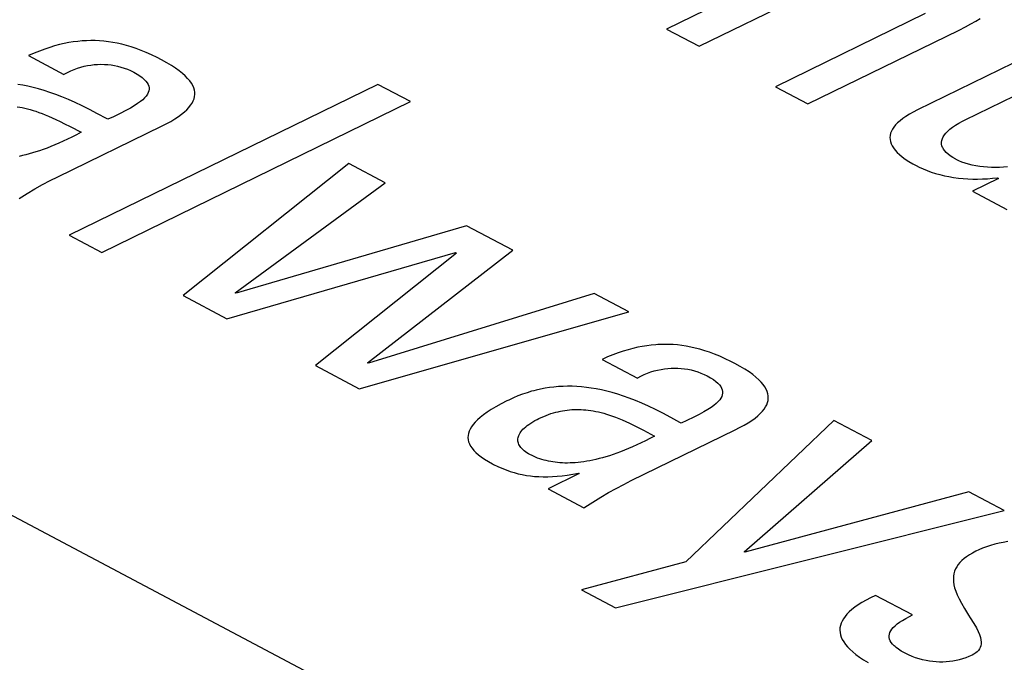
# Model space of a CAD drawing. Header units: millimetres. Extents: x -844 to -217, y -125 to 557.
# Tile 143 of 178: x -356.86 to -352.99, y 486.66 to 489.18. Entities that reach past the tile are written whole.
import ezdxf

# ---------------------------------------------------------------- set-up
doc = ezdxf.new("R2010")
doc.units = ezdxf.units.MM
doc.header["$LTSCALE"] = 23.1
doc.layers.add('R912005577_AM_0', color=7, linetype='CONTINUOUS')

msp = doc.modelspace()

# ---------------------------------------------------------------- linework, layer by layer
at = {"layer": 'R912005577_AM_0', "color": 7}
for p, q in [((-341.3705, 479.0253), (-387.5234, 503.4579)), ((-353.6433, 489.4763), (-354.3151, 489.1483)), ((-354.1871, 489.0805), (-353.685, 489.3257)), ((-353.2997, 489.2089), (-353.8876, 488.9219)), ((-353.1658, 489.1441), (-353.1411, 489.1567)), ((-353.1411, 489.1567), (-353.1193, 489.1685)), ((-353.1193, 489.1685), (-353.1002, 489.1797)), ((-353.1002, 489.1797), (-353.0834, 489.1903)), ((-354.3151, 489.1483), (-354.1871, 489.0805)), ((-353.7596, 488.8542), (-353.1658, 489.1441)), ((-352.6821, 489.1469), (-353.3288, 488.8311)), ((-356.7179, 489.0822), (-356.7372, 489.0764)), ((-356.699, 489.0872), (-356.7179, 489.0822)), ((-356.6805, 489.0914), (-356.699, 489.0872)), ((-356.6624, 489.0949), (-356.6805, 489.0914)), ((-356.6446, 489.0978), (-356.6624, 489.0949)), ((-356.627, 489.1), (-356.6446, 489.0978)), ((-356.6097, 489.1016), (-356.627, 489.1)), ((-356.6011, 489.1022), (-356.6097, 489.1016)), ((-356.5925, 489.1026), (-356.6011, 489.1022)), ((-356.5754, 489.103), (-356.5925, 489.1026)), ((-356.5583, 489.1028), (-356.5754, 489.103)), ((-356.5413, 489.1019), (-356.5583, 489.1028)), ((-356.5242, 489.1005), (-356.5413, 489.1019)), ((-356.507, 489.0985), (-356.5242, 489.1005)), ((-356.4896, 489.0958), (-356.507, 489.0985)), ((-356.4721, 489.0925), (-356.4896, 489.0958)), ((-356.4542, 489.0885), (-356.4721, 489.0925)), ((-356.4359, 489.0837), (-356.4542, 489.0885)), ((-356.4173, 489.0781), (-356.4359, 489.0837)), ((-353.1419, 488.7921), (-352.5541, 489.0791)), ((-356.7988, 489.0536), (-356.8206, 489.044)), ((-356.8206, 489.044), (-356.6817, 488.9705)), ((-356.7776, 489.0621), (-356.7988, 489.0536)), ((-356.7571, 489.0697), (-356.7776, 489.0621)), ((-356.7372, 489.0764), (-356.7571, 489.0697)), ((-356.3981, 489.0717), (-356.4173, 489.0781)), ((-356.3785, 489.0644), (-356.3981, 489.0717)), ((-356.3581, 489.0561), (-356.3785, 489.0644)), ((-356.3371, 489.0467), (-356.3581, 489.0561)), ((-356.3153, 489.0361), (-356.3371, 489.0467)), ((-356.6153, 488.9986), (-356.6021, 489.0021)), ((-356.6021, 489.0021), (-356.5888, 489.0048)), ((-356.5888, 489.0048), (-356.5756, 489.007)), ((-356.5756, 489.007), (-356.5623, 489.0086)), ((-356.5623, 489.0086), (-356.5491, 489.0095)), ((-356.5491, 489.0095), (-356.5359, 489.0099)), ((-356.5359, 489.0099), (-356.5228, 489.0096)), ((-356.5228, 489.0096), (-356.5096, 489.0088)), ((-356.5096, 489.0088), (-356.4965, 489.0073)), ((-356.4965, 489.0073), (-356.4835, 489.0053)), ((-356.4835, 489.0053), (-356.4706, 489.0026)), ((-356.4706, 489.0026), (-356.4577, 488.9993)), ((-356.2984, 489.0274), (-356.3153, 489.0361)), ((-356.2779, 489.0161), (-356.2984, 489.0274)), ((-356.2595, 489.0052), (-356.2779, 489.0161)), ((-356.2432, 488.9945), (-356.2595, 489.0052)), ((-356.6817, 488.9705), (-356.68, 488.9714)), ((-356.68, 488.9714), (-356.6674, 488.9782)), ((-356.6674, 488.9782), (-356.6546, 488.9844)), ((-356.6546, 488.9844), (-356.6416, 488.9898)), ((-356.6416, 488.9898), (-356.6285, 488.9946)), ((-356.6285, 488.9946), (-356.6153, 488.9986)), ((-356.4577, 488.9993), (-356.4449, 488.9953)), ((-356.4449, 488.9953), (-356.4322, 488.9906)), ((-356.4322, 488.9906), (-356.4196, 488.9852)), ((-356.4196, 488.9852), (-356.4072, 488.979)), ((-356.4072, 488.979), (-356.3942, 488.9717)), ((-356.3942, 488.9717), (-356.3831, 488.9646)), ((-356.3831, 488.9646), (-356.3737, 488.9577)), ((-356.2287, 488.9842), (-356.2432, 488.9945)), ((-356.216, 488.9741), (-356.2287, 488.9842)), ((-356.205, 488.9642), (-356.216, 488.9741)), ((-356.1956, 488.9546), (-356.205, 488.9642)), ((-356.8429, 488.9279), (-356.8626, 488.9313)), ((-356.8228, 488.9239), (-356.8429, 488.9279)), ((-355.4483, 488.9311), (-356.6609, 488.339)), ((-356.3737, 488.9577), (-356.3658, 488.9509)), ((-356.3658, 488.9509), (-356.3594, 488.9442)), ((-356.3594, 488.9442), (-356.3544, 488.9376)), ((-356.3544, 488.9376), (-356.3508, 488.9311)), ((-356.3508, 488.9311), (-356.3483, 488.9246)), ((-356.3483, 488.9246), (-356.347, 488.9182)), ((-356.1876, 488.9451), (-356.1956, 488.9546)), ((-356.1811, 488.9359), (-356.1876, 488.9451)), ((-356.1759, 488.9268), (-356.1811, 488.9359)), ((-356.1719, 488.9178), (-356.1759, 488.9268)), ((-355.3204, 488.8634), (-355.4483, 488.9311)), ((-356.8021, 488.9191), (-356.8228, 488.9239)), ((-356.7809, 488.9135), (-356.8021, 488.9191)), ((-356.7591, 488.907), (-356.7809, 488.9135)), ((-356.7366, 488.8997), (-356.7591, 488.907)), ((-356.7133, 488.8914), (-356.7366, 488.8997)), ((-356.6892, 488.8821), (-356.7133, 488.8914)), ((-356.3537, 488.8921), (-356.3584, 488.8853)), ((-356.3503, 488.8988), (-356.3537, 488.8921)), ((-356.348, 488.9053), (-356.3503, 488.8988)), ((-356.347, 488.9118), (-356.348, 488.9053)), ((-356.347, 488.9182), (-356.347, 488.9118)), ((-356.1693, 488.909), (-356.1719, 488.9178)), ((-356.1678, 488.9003), (-356.1693, 488.909)), ((-356.1685, 488.8831), (-356.1676, 488.8916)), ((-356.1676, 488.8916), (-356.1678, 488.9003)), ((-353.8876, 488.9219), (-353.7596, 488.8542)), ((-356.6641, 488.8717), (-356.6892, 488.8821)), ((-356.638, 488.8601), (-356.6641, 488.8717)), ((-356.6104, 488.8471), (-356.638, 488.8601)), ((-356.5812, 488.8325), (-356.6104, 488.8471)), ((-356.533, 488.2713), (-355.3204, 488.8634)), ((-356.405, 488.8471), (-356.4203, 488.8381)), ((-356.3921, 488.8555), (-356.405, 488.8471)), ((-356.3812, 488.8635), (-356.3921, 488.8555)), ((-356.372, 488.871), (-356.3812, 488.8635)), ((-356.3645, 488.8783), (-356.372, 488.871)), ((-356.3584, 488.8853), (-356.3645, 488.8783)), ((-356.1907, 488.8403), (-356.1838, 488.8489)), ((-356.1838, 488.8489), (-356.1782, 488.8575)), ((-356.1782, 488.8575), (-356.1738, 488.866)), ((-356.1738, 488.866), (-356.1705, 488.8745)), ((-356.1705, 488.8745), (-356.1685, 488.8831)), ((-356.865, 488.8434), (-356.8551, 488.8418)), ((-356.8551, 488.8418), (-356.8451, 488.8399)), ((-356.8451, 488.8399), (-356.8349, 488.8377)), ((-356.8349, 488.8377), (-356.8244, 488.8352)), ((-356.8244, 488.8352), (-356.8137, 488.8323)), ((-356.8137, 488.8323), (-356.8027, 488.8291)), ((-356.8027, 488.8291), (-356.7913, 488.8254)), ((-356.7913, 488.8254), (-356.7796, 488.8214)), ((-356.7796, 488.8214), (-356.7675, 488.8169)), ((-356.7675, 488.8169), (-356.7548, 488.812)), ((-356.7548, 488.812), (-356.7415, 488.8064)), ((-356.5497, 488.8159), (-356.5812, 488.8325)), ((-356.5145, 488.7967), (-356.5497, 488.8159)), ((-356.4601, 488.8174), (-356.4873, 488.8044)), ((-356.4384, 488.8283), (-356.4601, 488.8174)), ((-356.4203, 488.8381), (-356.4384, 488.8283)), ((-356.232, 488.8047), (-356.2194, 488.8138)), ((-356.2194, 488.8138), (-356.2084, 488.8228)), ((-356.2084, 488.8228), (-356.1988, 488.8316)), ((-356.1988, 488.8316), (-356.1907, 488.8403)), ((-353.3612, 488.8138), (-353.375, 488.8052)), ((-353.3458, 488.8224), (-353.3612, 488.8138)), ((-353.3288, 488.8311), (-353.3458, 488.8224)), ((-356.7415, 488.8064), (-356.7276, 488.8003)), ((-356.7276, 488.8003), (-356.7127, 488.7934)), ((-356.7127, 488.7934), (-356.6965, 488.7857)), ((-356.6965, 488.7857), (-356.6786, 488.7767)), ((-356.6786, 488.7767), (-356.6574, 488.7659)), ((-356.5097, 488.794), (-356.5145, 488.7967)), ((-356.4873, 488.8044), (-356.5097, 488.794)), ((-356.2978, 488.7672), (-356.2802, 488.7761)), ((-356.2802, 488.7761), (-356.2623, 488.7859)), ((-356.2623, 488.7859), (-356.2463, 488.7954)), ((-356.2463, 488.7954), (-356.232, 488.8047)), ((-353.4152, 488.7718), (-353.4219, 488.7636)), ((-353.4072, 488.7801), (-353.4152, 488.7718)), ((-353.3979, 488.7884), (-353.4072, 488.7801)), ((-353.3872, 488.7968), (-353.3979, 488.7884)), ((-353.375, 488.8052), (-353.3872, 488.7968)), ((-353.1917, 488.763), (-353.1801, 488.7708)), ((-353.1801, 488.7708), (-353.167, 488.7788)), ((-353.167, 488.7788), (-353.1522, 488.7869)), ((-353.1522, 488.7869), (-353.1419, 488.7921)), ((-356.7059, 488.568), (-356.2978, 488.7672)), ((-356.6574, 488.7659), (-356.6139, 488.7432)), ((-356.6322, 488.7335), (-356.65, 488.7244)), ((-356.6139, 488.7432), (-356.6322, 488.7335)), ((-353.4367, 488.7311), (-353.4374, 488.7229)), ((-353.4347, 488.7392), (-353.4367, 488.7311)), ((-353.4316, 488.7473), (-353.4347, 488.7392)), ((-353.4274, 488.7555), (-353.4316, 488.7473)), ((-353.4219, 488.7636), (-353.4274, 488.7555)), ((-353.2281, 488.7253), (-353.2235, 488.7326)), ((-353.2235, 488.7326), (-353.2176, 488.74)), ((-353.2176, 488.74), (-353.2104, 488.7475)), ((-353.2104, 488.7475), (-353.2018, 488.7552)), ((-353.2018, 488.7552), (-353.1917, 488.763)), ((-356.7169, 488.6937), (-356.7326, 488.6872)), ((-356.7009, 488.7006), (-356.7169, 488.6937)), ((-356.6844, 488.708), (-356.7009, 488.7006)), ((-356.6674, 488.7159), (-356.6844, 488.708)), ((-356.65, 488.7244), (-356.6674, 488.7159)), ((-353.4374, 488.7229), (-353.437, 488.7148)), ((-353.437, 488.7148), (-353.4355, 488.7065)), ((-353.4355, 488.7065), (-353.4328, 488.6983)), ((-353.4328, 488.6983), (-353.4289, 488.69)), ((-353.2346, 488.704), (-353.2336, 488.711)), ((-353.2345, 488.6971), (-353.2346, 488.704)), ((-353.2332, 488.6903), (-353.2345, 488.6971)), ((-353.2336, 488.711), (-353.2314, 488.7181)), ((-353.2314, 488.7181), (-353.2281, 488.7253)), ((-356.8316, 488.6545), (-356.8444, 488.6514)), ((-356.8185, 488.658), (-356.8316, 488.6545)), ((-356.8051, 488.6619), (-356.8185, 488.658)), ((-356.7914, 488.6661), (-356.8051, 488.6619)), ((-356.7772, 488.6707), (-356.7914, 488.6661)), ((-356.7628, 488.6758), (-356.7772, 488.6707)), ((-356.7479, 488.6813), (-356.7628, 488.6758)), ((-356.7326, 488.6872), (-356.7479, 488.6813)), ((-353.4289, 488.69), (-353.4237, 488.6816)), ((-353.4237, 488.6816), (-353.4173, 488.6731)), ((-353.4173, 488.6731), (-353.4095, 488.6644)), ((-353.4095, 488.6644), (-353.4003, 488.6557)), ((-353.4003, 488.6557), (-353.3896, 488.6469)), ((-353.2308, 488.6835), (-353.2332, 488.6903)), ((-353.2291, 488.6802), (-353.2308, 488.6835)), ((-353.2272, 488.6768), (-353.2291, 488.6802)), ((-353.2224, 488.6701), (-353.2272, 488.6768)), ((-353.2164, 488.6635), (-353.2224, 488.6701)), ((-353.2091, 488.6569), (-353.2164, 488.6635)), ((-353.2005, 488.6504), (-353.2091, 488.6569)), ((-356.8444, 488.6514), (-356.8568, 488.6487)), ((-355.5621, 488.6205), (-356.2136, 488.1022)), ((-355.42, 488.5453), (-355.5621, 488.6205)), ((-353.3896, 488.6469), (-353.3774, 488.6379)), ((-353.3774, 488.6379), (-353.3636, 488.6288)), ((-353.3636, 488.6288), (-353.3481, 488.6195)), ((-353.3481, 488.6195), (-353.3348, 488.6122)), ((-353.1905, 488.6439), (-353.2005, 488.6504)), ((-353.1791, 488.6374), (-353.1905, 488.6439)), ((-353.1776, 488.6366), (-353.1791, 488.6374)), ((-353.1665, 488.6313), (-353.1776, 488.6366)), ((-353.1546, 488.6264), (-353.1665, 488.6313)), ((-353.1418, 488.6219), (-353.1546, 488.6264)), ((-353.1284, 488.6179), (-353.1418, 488.6219)), ((-353.1144, 488.6144), (-353.1284, 488.6179)), ((-353.3348, 488.6122), (-353.3227, 488.6061)), ((-353.3227, 488.6061), (-353.3074, 488.5992)), ((-353.3074, 488.5992), (-353.2916, 488.5928)), ((-353.2916, 488.5928), (-353.2753, 488.5869)), ((-353.2753, 488.5869), (-353.2585, 488.5816)), ((-353.2585, 488.5816), (-353.2412, 488.5768)), ((-353.2412, 488.5768), (-353.2236, 488.5726)), ((-353.0999, 488.6115), (-353.1144, 488.6144)), ((-353.0851, 488.609), (-353.0999, 488.6115)), ((-353.0699, 488.6072), (-353.0851, 488.609)), ((-353.0545, 488.6059), (-353.0699, 488.6072)), ((-353.039, 488.6052), (-353.0545, 488.6059)), ((-353.0232, 488.605), (-353.039, 488.6052)), ((-353.0074, 488.6054), (-353.0232, 488.605)), ((-352.9914, 488.6065), (-353.0074, 488.6054)), ((-352.9753, 488.6081), (-352.9914, 488.6065)), ((-356.765, 488.5375), (-356.7351, 488.5533)), ((-356.7351, 488.5533), (-356.7059, 488.568)), ((-356.0086, 488.1134), (-355.42, 488.5453)), ((-353.2236, 488.5726), (-353.2056, 488.569)), ((-353.2056, 488.569), (-353.1874, 488.566)), ((-353.1874, 488.566), (-353.1689, 488.5635)), ((-353.1689, 488.5635), (-353.1501, 488.5616)), ((-353.1501, 488.5616), (-353.1312, 488.5603)), ((-353.1312, 488.5603), (-353.1122, 488.5596)), ((-353.0111, 488.5622), (-353.1136, 488.5122)), ((-353.1122, 488.5596), (-353.093, 488.5594)), ((-353.093, 488.5594), (-353.0737, 488.5598)), ((-353.0737, 488.5598), (-353.0544, 488.5609)), ((-353.0544, 488.5609), (-353.0351, 488.5625)), ((-353.0351, 488.5625), (-353.0158, 488.5647)), ((-353.0158, 488.5647), (-353.0111, 488.5622)), ((-356.8573, 488.4835), (-356.8261, 488.5026)), ((-356.8261, 488.5026), (-356.7953, 488.5206)), ((-356.7953, 488.5206), (-356.765, 488.5375)), ((-353.1136, 488.5122), (-352.9778, 488.4403)), ((-355.1002, 488.3759), (-356.0055, 488.1118)), ((-354.9191, 488.2801), (-355.1002, 488.3759)), ((-356.6609, 488.339), (-356.533, 488.2713)), ((-356.042, 488.0114), (-355.1434, 488.2706)), ((-355.1403, 488.269), (-355.6939, 487.8271)), ((-355.4889, 487.8383), (-354.9191, 488.2801)), ((-355.1434, 488.2706), (-355.1403, 488.269)), ((-356.0055, 488.1118), (-356.0086, 488.1134)), ((-356.2136, 488.1022), (-356.042, 488.0114)), ((-354.5992, 488.1107), (-355.4858, 487.8366)), ((-354.4634, 488.0389), (-354.5992, 488.1107)), ((-355.5223, 487.7363), (-354.4634, 488.0389)), ((-354.4849, 487.884), (-354.5048, 487.8773)), ((-354.4655, 487.8898), (-354.4849, 487.884)), ((-354.4466, 487.8948), (-354.4655, 487.8898)), ((-354.4282, 487.8991), (-354.4466, 487.8948)), ((-354.4101, 487.9026), (-354.4282, 487.8991)), ((-354.3923, 487.9055), (-354.4101, 487.9026)), ((-354.3747, 487.9077), (-354.3923, 487.9055)), ((-354.3574, 487.9093), (-354.3747, 487.9077)), ((-354.3488, 487.9098), (-354.3574, 487.9093)), ((-354.3402, 487.9103), (-354.3488, 487.9098)), ((-354.3231, 487.9106), (-354.3402, 487.9103)), ((-354.306, 487.9104), (-354.3231, 487.9106)), ((-354.289, 487.9096), (-354.306, 487.9104)), ((-354.2719, 487.9082), (-354.289, 487.9096)), ((-354.2547, 487.9062), (-354.2719, 487.9082)), ((-354.2374, 487.9035), (-354.2547, 487.9062)), ((-354.2198, 487.9002), (-354.2374, 487.9035)), ((-354.2019, 487.8961), (-354.2198, 487.9002)), ((-354.1837, 487.8914), (-354.2019, 487.8961)), ((-354.165, 487.8858), (-354.1837, 487.8914)), ((-354.1459, 487.8794), (-354.165, 487.8858)), ((-354.5464, 487.8612), (-354.5683, 487.8517)), ((-354.5683, 487.8517), (-354.4294, 487.7782)), ((-354.5253, 487.8698), (-354.5464, 487.8612)), ((-354.5048, 487.8773), (-354.5253, 487.8698)), ((-354.1262, 487.8721), (-354.1459, 487.8794)), ((-354.1059, 487.8637), (-354.1262, 487.8721)), ((-354.0849, 487.8544), (-354.1059, 487.8637)), ((-354.063, 487.8438), (-354.0849, 487.8544)), ((-354.0461, 487.8351), (-354.063, 487.8438)), ((-355.6939, 487.8271), (-355.5223, 487.7363)), ((-355.4858, 487.8366), (-355.4889, 487.8383)), ((-354.3763, 487.8023), (-354.3631, 487.8063)), ((-354.3631, 487.8063), (-354.3499, 487.8098)), ((-354.3499, 487.8098), (-354.3366, 487.8125)), ((-354.3366, 487.8125), (-354.3234, 487.8147)), ((-354.3234, 487.8147), (-354.3101, 487.8163)), ((-354.3101, 487.8163), (-354.2969, 487.8172)), ((-354.2969, 487.8172), (-354.2837, 487.8175)), ((-354.2837, 487.8175), (-354.2705, 487.8173)), ((-354.2705, 487.8173), (-354.2574, 487.8165)), ((-354.2574, 487.8165), (-354.2443, 487.815)), ((-354.2443, 487.815), (-354.2313, 487.813)), ((-354.2313, 487.813), (-354.2183, 487.8103)), ((-354.2183, 487.8103), (-354.2054, 487.8069)), ((-354.2054, 487.8069), (-354.1926, 487.8029)), ((-354.0256, 487.8238), (-354.0461, 487.8351)), ((-354.0073, 487.8129), (-354.0256, 487.8238)), ((-353.9909, 487.8022), (-354.0073, 487.8129)), ((-354.4294, 487.7782), (-354.4278, 487.7791)), ((-354.4278, 487.7791), (-354.4152, 487.786)), ((-354.4152, 487.786), (-354.4024, 487.7921)), ((-354.4024, 487.7921), (-354.3894, 487.7975)), ((-354.3894, 487.7975), (-354.3763, 487.8023)), ((-354.1926, 487.8029), (-354.1799, 487.7982)), ((-354.1799, 487.7982), (-354.1673, 487.7928)), ((-354.1673, 487.7928), (-354.1549, 487.7867)), ((-354.1549, 487.7867), (-354.1419, 487.7794)), ((-354.1419, 487.7794), (-354.1308, 487.7723)), ((-354.1308, 487.7723), (-354.1214, 487.7653)), ((-354.1214, 487.7653), (-354.1135, 487.7585)), ((-353.9764, 487.7918), (-353.9909, 487.8022)), ((-353.9638, 487.7817), (-353.9764, 487.7918)), ((-353.9527, 487.7719), (-353.9638, 487.7817)), ((-353.9433, 487.7622), (-353.9527, 487.7719)), ((-354.8448, 487.7264), (-354.8626, 487.721)), ((-354.836, 487.7288), (-354.8448, 487.7264)), ((-354.8272, 487.7311), (-354.836, 487.7288)), ((-354.8096, 487.7351), (-354.8272, 487.7311)), ((-354.792, 487.7384), (-354.8096, 487.7351)), ((-354.7745, 487.7412), (-354.792, 487.7384)), ((-354.7569, 487.7433), (-354.7745, 487.7412)), ((-354.7392, 487.7448), (-354.7569, 487.7433)), ((-354.7215, 487.7458), (-354.7392, 487.7448)), ((-354.7036, 487.7462), (-354.7215, 487.7458)), ((-354.6855, 487.746), (-354.7036, 487.7462)), ((-354.6672, 487.7451), (-354.6855, 487.746)), ((-354.6486, 487.7437), (-354.6672, 487.7451)), ((-354.6297, 487.7417), (-354.6486, 487.7437)), ((-354.6104, 487.739), (-354.6297, 487.7417)), ((-354.5907, 487.7356), (-354.6104, 487.739)), ((-354.5705, 487.7316), (-354.5907, 487.7356)), ((-354.5499, 487.7268), (-354.5705, 487.7316)), ((-354.5287, 487.7211), (-354.5499, 487.7268)), ((-354.1135, 487.7585), (-354.1072, 487.7519)), ((-354.1072, 487.7519), (-354.1022, 487.7453)), ((-354.1022, 487.7453), (-354.0985, 487.7388)), ((-354.0985, 487.7388), (-354.096, 487.7323)), ((-354.096, 487.7323), (-354.0948, 487.7259)), ((-354.0948, 487.7259), (-354.0947, 487.7195)), ((-353.9353, 487.7528), (-353.9433, 487.7622)), ((-353.9288, 487.7435), (-353.9353, 487.7528)), ((-353.9236, 487.7345), (-353.9288, 487.7435)), ((-353.9197, 487.7255), (-353.9236, 487.7345)), ((-354.9416, 487.6884), (-354.9646, 487.6766)), ((-354.9347, 487.6919), (-354.9416, 487.6884)), ((-354.9164, 487.7004), (-354.9347, 487.6919)), ((-354.8983, 487.708), (-354.9164, 487.7004)), ((-354.8804, 487.7149), (-354.8983, 487.708)), ((-354.8626, 487.721), (-354.8804, 487.7149)), ((-354.5068, 487.7147), (-354.5287, 487.7211)), ((-354.4843, 487.7074), (-354.5068, 487.7147)), ((-354.461, 487.6991), (-354.4843, 487.7074)), ((-354.4369, 487.6898), (-354.461, 487.6991)), ((-354.4119, 487.6794), (-354.4369, 487.6898)), ((-354.1062, 487.693), (-354.1122, 487.686)), ((-354.1014, 487.6998), (-354.1062, 487.693)), ((-354.098, 487.7064), (-354.1014, 487.6998)), ((-354.0958, 487.713), (-354.098, 487.7064)), ((-354.0947, 487.7195), (-354.0958, 487.713)), ((-353.917, 487.7167), (-353.9197, 487.7255)), ((-353.9183, 487.6822), (-353.9162, 487.6908)), ((-353.9156, 487.708), (-353.917, 487.7167)), ((-353.9162, 487.6908), (-353.9153, 487.6993)), ((-353.9153, 487.6993), (-353.9156, 487.708)), ((-355.0034, 487.6544), (-355.0196, 487.644)), ((-354.9851, 487.6653), (-355.0034, 487.6544)), ((-354.9646, 487.6766), (-354.9851, 487.6653)), ((-354.7365, 487.6475), (-354.7319, 487.6485)), ((-354.7319, 487.6485), (-354.7229, 487.6502)), ((-354.7229, 487.6502), (-354.7138, 487.6516)), ((-354.7138, 487.6516), (-354.7048, 487.6528)), ((-354.7048, 487.6528), (-354.6959, 487.6538)), ((-354.6959, 487.6538), (-354.6869, 487.6545)), ((-354.6869, 487.6545), (-354.6778, 487.6549)), ((-354.6778, 487.6549), (-354.6688, 487.6551)), ((-354.6688, 487.6551), (-354.6597, 487.6551)), ((-354.6597, 487.6551), (-354.6505, 487.6548)), ((-354.6505, 487.6548), (-354.6412, 487.6543)), ((-354.6412, 487.6543), (-354.6318, 487.6535)), ((-354.6318, 487.6535), (-354.6223, 487.6524)), ((-354.6223, 487.6524), (-354.6127, 487.6511)), ((-354.6127, 487.6511), (-354.6028, 487.6495)), ((-354.6028, 487.6495), (-354.5928, 487.6476)), ((-354.3857, 487.6678), (-354.4119, 487.6794)), ((-354.3582, 487.6547), (-354.3857, 487.6678)), ((-354.3289, 487.6402), (-354.3582, 487.6547)), ((-354.1528, 487.6548), (-354.1681, 487.6458)), ((-354.1399, 487.6632), (-354.1528, 487.6548)), ((-354.1289, 487.6711), (-354.1399, 487.6632)), ((-354.1198, 487.6787), (-354.1289, 487.6711)), ((-354.1122, 487.686), (-354.1198, 487.6787)), ((-353.9384, 487.648), (-353.9315, 487.6566)), ((-353.9315, 487.6566), (-353.9259, 487.6652)), ((-353.9259, 487.6652), (-353.9215, 487.6737)), ((-353.9215, 487.6737), (-353.9183, 487.6822)), ((-355.0574, 487.6144), (-355.0667, 487.6051)), ((-355.0465, 487.624), (-355.0574, 487.6144)), ((-355.0339, 487.6338), (-355.0465, 487.624)), ((-355.0196, 487.644), (-355.0339, 487.6338)), ((-354.8405, 487.6064), (-354.8322, 487.6112)), ((-354.8322, 487.6112), (-354.8233, 487.6159)), ((-354.8233, 487.6159), (-354.8168, 487.6192)), ((-354.8168, 487.6192), (-354.8069, 487.6238)), ((-354.8069, 487.6238), (-354.7972, 487.6281)), ((-354.7972, 487.6281), (-354.7876, 487.6319)), ((-354.7876, 487.6319), (-354.7781, 487.6355)), ((-354.7781, 487.6355), (-354.7687, 487.6387)), ((-354.7687, 487.6387), (-354.7594, 487.6416)), ((-354.7594, 487.6416), (-354.7502, 487.6442)), ((-354.7502, 487.6442), (-354.741, 487.6464)), ((-354.741, 487.6464), (-354.7365, 487.6475)), ((-354.5928, 487.6476), (-354.5826, 487.6454)), ((-354.5826, 487.6454), (-354.5722, 487.6428)), ((-354.5722, 487.6428), (-354.5614, 487.64)), ((-354.5614, 487.64), (-354.5504, 487.6367)), ((-354.5504, 487.6367), (-354.5391, 487.6331)), ((-354.5391, 487.6331), (-354.5273, 487.6291)), ((-354.5273, 487.6291), (-354.5152, 487.6246)), ((-354.5152, 487.6246), (-354.5025, 487.6196)), ((-354.5025, 487.6196), (-354.4892, 487.6141)), ((-354.4892, 487.6141), (-354.4753, 487.608)), ((-354.2974, 487.6236), (-354.3289, 487.6402)), ((-354.2622, 487.6043), (-354.2974, 487.6236)), ((-354.235, 487.612), (-354.2574, 487.6017)), ((-353.6573, 487.6121), (-354.2386, 487.0567)), ((-354.2079, 487.625), (-354.235, 487.612)), ((-354.1862, 487.636), (-354.2079, 487.625)), ((-354.1681, 487.6458), (-354.1862, 487.636)), ((-353.994, 487.6031), (-353.9798, 487.6124)), ((-353.9798, 487.6124), (-353.9672, 487.6215)), ((-353.9672, 487.6215), (-353.9562, 487.6305)), ((-353.9562, 487.6305), (-353.9466, 487.6393)), ((-353.9466, 487.6393), (-353.9384, 487.648)), ((-353.509, 487.5336), (-353.6573, 487.6121)), ((-355.0863, 487.5784), (-355.0902, 487.5699)), ((-355.0811, 487.5872), (-355.0863, 487.5784)), ((-355.0746, 487.596), (-355.0811, 487.5872)), ((-355.0667, 487.6051), (-355.0746, 487.596)), ((-354.8868, 487.5677), (-354.8829, 487.5725)), ((-354.8829, 487.5725), (-354.8786, 487.5773)), ((-354.8786, 487.5773), (-354.8736, 487.5821)), ((-354.8736, 487.5821), (-354.8681, 487.587)), ((-354.8681, 487.587), (-354.8621, 487.5918)), ((-354.8621, 487.5918), (-354.8554, 487.5967)), ((-354.8554, 487.5967), (-354.8482, 487.6016)), ((-354.8482, 487.6016), (-354.8405, 487.6064)), ((-354.4753, 487.608), (-354.4604, 487.6011)), ((-354.4604, 487.6011), (-354.4443, 487.5934)), ((-354.4536, 487.3757), (-354.0455, 487.5749)), ((-354.4443, 487.5934), (-354.4263, 487.5844)), ((-354.4263, 487.5844), (-354.4052, 487.5735)), ((-354.4052, 487.5735), (-354.3616, 487.5508)), ((-354.2574, 487.6017), (-354.2622, 487.6043)), ((-354.0455, 487.5749), (-354.028, 487.5838)), ((-354.028, 487.5838), (-354.0101, 487.5935)), ((-354.0101, 487.5935), (-353.994, 487.6031)), ((-355.0945, 487.553), (-355.0948, 487.5447)), ((-355.0948, 487.5447), (-355.094, 487.5364)), ((-355.0929, 487.5614), (-355.0945, 487.553)), ((-355.094, 487.5364), (-355.0921, 487.5281)), ((-355.0902, 487.5699), (-355.0929, 487.5614)), ((-354.8989, 487.5355), (-354.8987, 487.54)), ((-354.8987, 487.5311), (-354.8989, 487.5355)), ((-354.8987, 487.54), (-354.898, 487.5445)), ((-354.898, 487.5445), (-354.8968, 487.549)), ((-354.8968, 487.549), (-354.895, 487.5536)), ((-354.895, 487.5536), (-354.8928, 487.5583)), ((-354.8928, 487.5583), (-354.8901, 487.563)), ((-354.8901, 487.563), (-354.8868, 487.5677)), ((-354.3799, 487.5412), (-354.3977, 487.5321)), ((-354.3616, 487.5508), (-354.3799, 487.5412)), ((-354.0104, 487.0966), (-353.509, 487.5336)), ((-355.0921, 487.5281), (-355.0889, 487.5198)), ((-355.0889, 487.5198), (-355.0845, 487.5114)), ((-355.0845, 487.5114), (-355.0788, 487.5031)), ((-355.0788, 487.5031), (-355.0718, 487.4946)), ((-355.0718, 487.4946), (-355.0635, 487.4861)), ((-354.8979, 487.5268), (-354.8987, 487.5311)), ((-354.8967, 487.5225), (-354.8979, 487.5268)), ((-354.895, 487.5182), (-354.8967, 487.5225)), ((-354.8928, 487.514), (-354.895, 487.5182)), ((-354.8901, 487.5098), (-354.8928, 487.514)), ((-354.8869, 487.5057), (-354.8901, 487.5098)), ((-354.8832, 487.5016), (-354.8869, 487.5057)), ((-354.879, 487.4975), (-354.8832, 487.5016)), ((-354.8743, 487.4934), (-354.879, 487.4975)), ((-354.4803, 487.4949), (-354.4956, 487.489)), ((-354.4647, 487.5013), (-354.4803, 487.4949)), ((-354.4486, 487.5082), (-354.4647, 487.5013)), ((-354.4321, 487.5157), (-354.4486, 487.5082)), ((-354.4151, 487.5236), (-354.4321, 487.5157)), ((-354.3977, 487.5321), (-354.4151, 487.5236)), ((-355.0635, 487.4861), (-355.0537, 487.4775)), ((-355.0537, 487.4775), (-355.0423, 487.4688)), ((-355.0423, 487.4688), (-355.0294, 487.4599)), ((-355.0294, 487.4599), (-355.0146, 487.4509)), ((-354.869, 487.4894), (-354.8743, 487.4934)), ((-354.8632, 487.4855), (-354.869, 487.4894)), ((-354.8568, 487.4815), (-354.8632, 487.4855)), ((-354.8497, 487.4776), (-354.8568, 487.4815)), ((-354.8451, 487.4752), (-354.8497, 487.4776)), ((-354.8372, 487.4714), (-354.8451, 487.4752)), ((-354.8291, 487.4679), (-354.8372, 487.4714)), ((-354.821, 487.4646), (-354.8291, 487.4679)), ((-354.8128, 487.4616), (-354.821, 487.4646)), ((-354.8044, 487.4589), (-354.8128, 487.4616)), ((-354.796, 487.4564), (-354.8044, 487.4589)), ((-354.7874, 487.4542), (-354.796, 487.4564)), ((-354.6045, 487.4563), (-354.6166, 487.4539)), ((-354.5921, 487.4591), (-354.6045, 487.4563)), ((-354.5793, 487.4622), (-354.5921, 487.4591)), ((-354.5662, 487.4657), (-354.5793, 487.4622)), ((-354.5528, 487.4695), (-354.5662, 487.4657)), ((-354.5391, 487.4738), (-354.5528, 487.4695)), ((-354.525, 487.4784), (-354.5391, 487.4738)), ((-354.5105, 487.4835), (-354.525, 487.4784)), ((-354.4956, 487.489), (-354.5105, 487.4835)), ((-355.0146, 487.4509), (-354.9981, 487.4417)), ((-354.9981, 487.4417), (-354.9943, 487.4397)), ((-354.9943, 487.4397), (-354.9776, 487.4315)), ((-354.9776, 487.4315), (-354.9612, 487.4242)), ((-354.9612, 487.4242), (-354.9451, 487.4178)), ((-354.9451, 487.4178), (-354.9291, 487.4121)), ((-354.7787, 487.4522), (-354.7874, 487.4542)), ((-354.7699, 487.4505), (-354.7787, 487.4522)), ((-354.761, 487.449), (-354.7699, 487.4505)), ((-354.7519, 487.4477), (-354.761, 487.449)), ((-354.7427, 487.4467), (-354.7519, 487.4477)), ((-354.7333, 487.4459), (-354.7427, 487.4467)), ((-354.7238, 487.4453), (-354.7333, 487.4459)), ((-354.714, 487.445), (-354.7238, 487.4453)), ((-354.7041, 487.4449), (-354.714, 487.445)), ((-354.694, 487.4451), (-354.7041, 487.4449)), ((-354.6837, 487.4455), (-354.694, 487.4451)), ((-354.6732, 487.4462), (-354.6837, 487.4455)), ((-354.6624, 487.4472), (-354.6732, 487.4462)), ((-354.6513, 487.4484), (-354.6624, 487.4472)), ((-354.64, 487.4499), (-354.6513, 487.4484)), ((-354.6285, 487.4518), (-354.64, 487.4499)), ((-354.6166, 487.4539), (-354.6285, 487.4518)), ((-354.9291, 487.4121), (-354.9132, 487.4073)), ((-354.9132, 487.4073), (-354.8974, 487.4031)), ((-354.8974, 487.4031), (-354.8815, 487.3996)), ((-354.8815, 487.3996), (-354.8655, 487.3966)), ((-354.8655, 487.3966), (-354.8493, 487.3943)), ((-354.8493, 487.3943), (-354.8412, 487.3934)), ((-354.8412, 487.3934), (-354.8329, 487.3926)), ((-354.8329, 487.3926), (-354.8161, 487.3915)), ((-354.8161, 487.3915), (-354.799, 487.3909)), ((-354.799, 487.3909), (-354.7814, 487.391)), ((-354.7814, 487.391), (-354.7633, 487.3916)), ((-354.6574, 487.4032), (-354.78, 487.3433)), ((-354.7633, 487.3916), (-354.7445, 487.3928)), ((-354.7445, 487.3928), (-354.725, 487.3948)), ((-354.725, 487.3948), (-354.7045, 487.3974)), ((-354.7045, 487.3974), (-354.6831, 487.4007)), ((-354.6831, 487.4007), (-354.6605, 487.4048)), ((-354.6605, 487.4048), (-354.6574, 487.4032)), ((-354.78, 487.3433), (-354.6396, 487.269)), ((-354.5426, 487.3286), (-354.5124, 487.3454)), ((-354.5124, 487.3454), (-354.4828, 487.361)), ((-354.4828, 487.361), (-354.4536, 487.3757)), ((-354.6043, 487.2916), (-354.5732, 487.3106)), ((-354.5732, 487.3106), (-354.5426, 487.3286)), ((-353.1283, 487.332), (-354.0073, 487.0949)), ((-352.9894, 487.2585), (-353.1283, 487.332)), ((-354.6396, 487.269), (-354.6359, 487.2714)), ((-354.6359, 487.2714), (-354.6043, 487.2916)), ((-354.5156, 486.8769), (-352.9894, 487.2585)), ((-353.074, 487.1101), (-353.0887, 487.1039)), ((-353.0585, 487.1158), (-353.074, 487.1101)), ((-353.0425, 487.1211), (-353.0585, 487.1158)), ((-353.026, 487.1258), (-353.0425, 487.1211)), ((-353.0092, 487.13), (-353.026, 487.1258)), ((-352.9922, 487.1336), (-353.0092, 487.13)), ((-352.975, 487.1367), (-352.9922, 487.1336)), ((-354.0073, 487.0949), (-354.0104, 487.0966)), ((-353.1463, 487.0699), (-353.155, 487.0623)), ((-353.1365, 487.0773), (-353.1463, 487.0699)), ((-353.1256, 487.0846), (-353.1365, 487.0773)), ((-353.1136, 487.0916), (-353.1256, 487.0846)), ((-353.1003, 487.0985), (-353.1136, 487.0916)), ((-353.0887, 487.1039), (-353.1003, 487.0985)), ((-354.2386, 487.0567), (-354.6483, 486.9472)), ((-353.175, 487.0378), (-353.1797, 487.029)), ((-353.1693, 487.0462), (-353.175, 487.0378)), ((-353.1626, 487.0544), (-353.1693, 487.0462)), ((-353.155, 487.0623), (-353.1626, 487.0544)), ((-353.1878, 487.0005), (-353.1884, 486.99)), ((-353.1861, 487.0104), (-353.1878, 487.0005)), ((-353.1834, 487.0199), (-353.1861, 487.0104)), ((-353.1797, 487.029), (-353.1834, 487.0199)), ((-353.1884, 486.99), (-353.188, 486.979)), ((-353.188, 486.979), (-353.1864, 486.9674)), ((-353.1864, 486.9674), (-353.1835, 486.955)), ((-353.1835, 486.955), (-353.1793, 486.9418)), ((-354.6483, 486.9472), (-354.5156, 486.8769)), ((-353.5134, 486.916), (-353.5314, 486.9065)), ((-353.4936, 486.9255), (-353.5134, 486.916)), ((-353.3484, 486.8487), (-353.4936, 486.9255)), ((-353.1793, 486.9418), (-353.1736, 486.9275)), ((-353.1736, 486.9275), (-353.1663, 486.9119)), ((-353.5754, 486.8786), (-353.5871, 486.8695)), ((-353.5623, 486.8878), (-353.5754, 486.8786)), ((-353.5477, 486.8971), (-353.5623, 486.8878)), ((-353.5314, 486.9065), (-353.5477, 486.8971)), ((-353.1663, 486.9119), (-353.157, 486.8945)), ((-353.157, 486.8945), (-353.1451, 486.8743)), ((-353.6138, 486.8425), (-353.6202, 486.8335)), ((-353.6062, 486.8514), (-353.6138, 486.8425)), ((-353.5973, 486.8604), (-353.6062, 486.8514)), ((-353.5871, 486.8695), (-353.5973, 486.8604)), ((-353.3757, 486.8347), (-353.3611, 486.8424)), ((-353.3611, 486.8424), (-353.3484, 486.8487)), ((-353.1451, 486.8743), (-353.1288, 486.8482)), ((-353.1288, 486.8482), (-353.1218, 486.8373)), ((-353.1218, 486.8373), (-353.1079, 486.8148)), ((-353.6337, 486.7978), (-353.6342, 486.7888)), ((-353.6321, 486.8067), (-353.6337, 486.7978)), ((-353.6293, 486.8157), (-353.6321, 486.8067)), ((-353.6254, 486.8246), (-353.6293, 486.8157)), ((-353.6202, 486.8335), (-353.6254, 486.8246)), ((-353.4299, 486.7928), (-353.4243, 486.7994)), ((-353.4243, 486.7994), (-353.4174, 486.8062)), ((-353.4174, 486.8062), (-353.4092, 486.8131)), ((-353.4092, 486.8131), (-353.3996, 486.8202)), ((-353.3996, 486.8202), (-353.3884, 486.8273)), ((-353.3884, 486.8273), (-353.3757, 486.8347)), ((-353.1079, 486.8148), (-353.0981, 486.7977)), ((-353.0981, 486.7977), (-353.091, 486.7835)), ((-353.6342, 486.7888), (-353.6336, 486.7798)), ((-353.6336, 486.7798), (-353.6317, 486.7707)), ((-353.6317, 486.7707), (-353.6287, 486.7615)), ((-353.6287, 486.7615), (-353.6245, 486.7522)), ((-353.4404, 486.7668), (-353.4395, 486.7732)), ((-353.4401, 486.7603), (-353.4404, 486.7668)), ((-353.4388, 486.7539), (-353.4401, 486.7603)), ((-353.4395, 486.7732), (-353.4374, 486.7797)), ((-353.4374, 486.7797), (-353.4343, 486.7862)), ((-353.4343, 486.7862), (-353.4299, 486.7928)), ((-353.091, 486.7835), (-353.0858, 486.7713)), ((-353.0858, 486.7713), (-353.0822, 486.7606)), ((-353.0822, 486.7606), (-353.0801, 486.751)), ((-353.6245, 486.7522), (-353.619, 486.7428)), ((-353.619, 486.7428), (-353.6123, 486.7332)), ((-353.6123, 486.7332), (-353.6042, 486.7235)), ((-353.6042, 486.7235), (-353.5946, 486.7137)), ((-353.4362, 486.7474), (-353.4388, 486.7539)), ((-353.4325, 486.7409), (-353.4362, 486.7474)), ((-353.4275, 486.7343), (-353.4325, 486.7409)), ((-353.4211, 486.7276), (-353.4275, 486.7343)), ((-353.4174, 486.7242), (-353.4211, 486.7276)), ((-353.4133, 486.7208), (-353.4174, 486.7242)), ((-353.4039, 486.7139), (-353.4133, 486.7208)), ((-353.0829, 486.721), (-353.086, 486.7151)), ((-353.0807, 486.7275), (-353.0829, 486.721)), ((-353.0794, 486.7346), (-353.0807, 486.7275)), ((-353.0801, 486.751), (-353.0792, 486.7424)), ((-353.0792, 486.7424), (-353.0794, 486.7346)), ((-353.5946, 486.7137), (-353.5836, 486.7037)), ((-353.5836, 486.7037), (-353.5711, 486.6935)), ((-353.5711, 486.6935), (-353.5569, 486.6831)), ((-353.5569, 486.6831), (-353.541, 486.6725)), ((-353.393, 486.7069), (-353.4039, 486.7139)), ((-353.3803, 486.6997), (-353.393, 486.7069)), ((-353.3775, 486.6983), (-353.3803, 486.6997)), ((-353.3642, 486.6918), (-353.3775, 486.6983)), ((-353.3506, 486.686), (-353.3642, 486.6918)), ((-353.3369, 486.6809), (-353.3506, 486.686)), ((-353.1275, 486.6854), (-353.1399, 486.6805)), ((-353.1152, 486.691), (-353.1275, 486.6854)), ((-353.1074, 486.6952), (-353.1152, 486.691)), ((-353.1007, 486.6997), (-353.1074, 486.6952)), ((-353.0949, 486.7044), (-353.1007, 486.6997)), ((-353.09, 486.7096), (-353.0949, 486.7044)), ((-353.086, 486.7151), (-353.09, 486.7096)), ((-353.541, 486.6725), (-353.5233, 486.6617)), ((-353.3232, 486.6766), (-353.3369, 486.6809)), ((-353.3095, 486.6728), (-353.3232, 486.6766)), ((-353.2959, 486.6698), (-353.3095, 486.6728)), ((-353.2823, 486.6674), (-353.2959, 486.6698)), ((-353.2689, 486.6656), (-353.2823, 486.6674)), ((-353.2555, 486.6644), (-353.2689, 486.6656)), ((-353.2423, 486.6638), (-353.2555, 486.6644)), ((-353.2292, 486.6639), (-353.2423, 486.6638)), ((-353.2162, 486.6644), (-353.2292, 486.6639)), ((-353.2033, 486.6656), (-353.2162, 486.6644)), ((-353.1904, 486.6673), (-353.2033, 486.6656)), ((-353.1777, 486.6697), (-353.1904, 486.6673)), ((-353.1713, 486.6711), (-353.1777, 486.6697)), ((-353.165, 486.6726), (-353.1713, 486.6711)), ((-353.1524, 486.6762), (-353.165, 486.6726)), ((-353.1399, 486.6805), (-353.1524, 486.6762))]:
    msp.add_line(p, q, dxfattribs=at)

doc.saveas('drawing.dxf')
